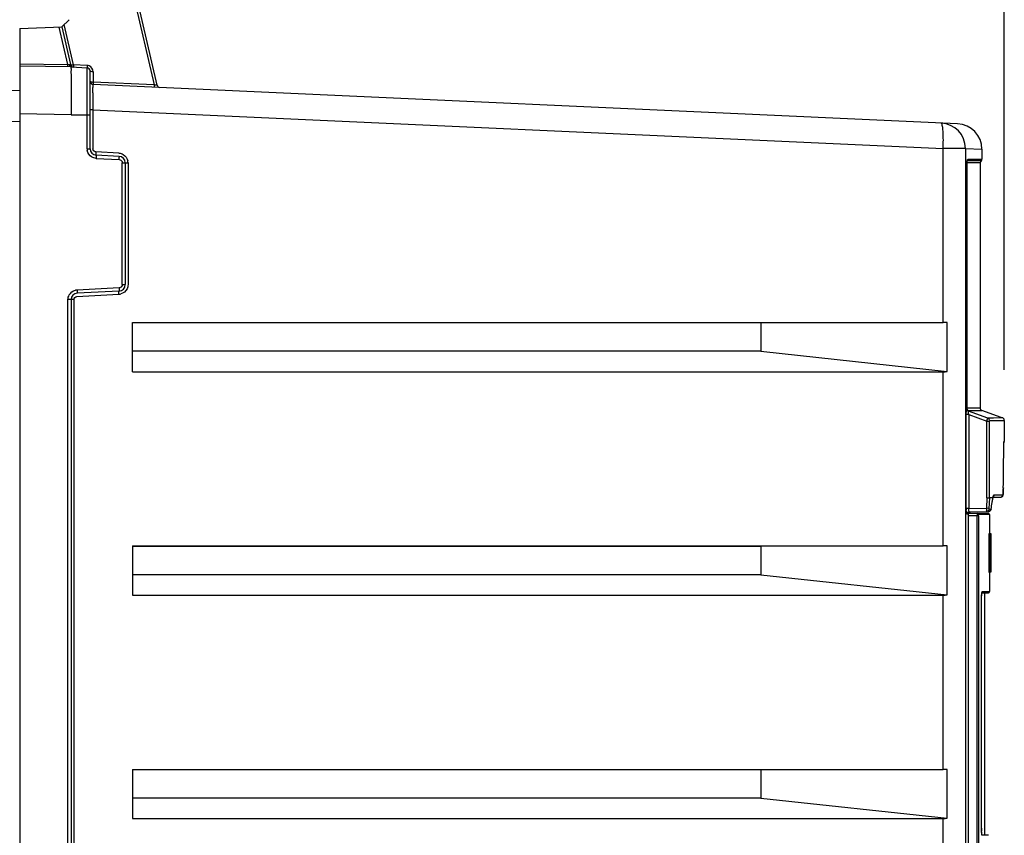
# Model space of a CAD drawing. Header units: inches. Extents: x 0 to 117, y 0 to 83.
# Tile 23 of 60: x 52.87 to 58.95, y 50.47 to 55.5. Entities that reach past the tile are written whole.
import ezdxf

# ---------------------------------------------------------------- set-up
doc = ezdxf.new("R2010")
doc.units = ezdxf.units.IN
doc.header["$LTSCALE"] = 6.431102
doc.header["$MEASUREMENT"] = 0
doc.layers.get('0').update_dxf_attribs({"linetype": 'CONTINUOUS'})
doc.styles.get("Standard").update_dxf_attribs({"font": 'txt', "width": 0.8})
doc.dimstyles.new('DIMSTYLE_1', dxfattribs={"dimtxt": 0.78125, "dimasz": 0.7, "dimexe": 0.18, "dimexo": 0.0625, "dimgap": 0.09, "dimtad": 1, "dimdec": 0, "dimzin": 4, "dimdsep": 46, "dimtxsty": 'STANDARD', "dimblk": '_FILLED', "dimblk1": '_FILLED', "dimblk2": '_FILLED', "dimcen": 0.09, "dimadec": 0, "dimazin": 0, "dimtfac": 1, "dimtdec": 0, "dimtofl": 0, "dimtmove": 0, "dimatfit": 3, "dimldrblk": '_FILLED', "dimfxl": 1, "dimtolj": 1, "dimtzin": 4, "dimarcsym": 0})

# ---------------------------------------------------------------- blocks, each defined once
blk = doc.blocks.new('_FILLED')
at = {"color": 0, "linetype": 'BYBLOCK'}
blk.add_solid([(0, 0), (-1, 0.1429), (-1, -0.1429)], dxfattribs=at)
blk = doc.blocks.new('*D11')
at = {"color": 7, "linetype": 'CONTINUOUS'}
for p, q in [((46.7709, 55.0207), (46.7709, 60.8907)), ((58.9481, 53.3427), (58.9481, 60.8907)), ((46.7709, 60.5157), (52.8595, 60.5157)), ((58.9481, 60.5157), (52.8595, 60.5157))]:
    blk.add_line(p, q, dxfattribs=at)
at = {"color": 7, "linetype": 'CONTINUOUS', "xscale": 0.7, "yscale": 0.7, "zscale": 0.7, "rotation": 180}
blk.add_blockref('_FILLED', (46.7709, 60.5157), dxfattribs=at)
at = {"color": 7, "linetype": 'CONTINUOUS', "xscale": 0.7, "yscale": 0.7, "zscale": 0.7}
blk.add_blockref('_FILLED', (58.9481, 60.5157), dxfattribs=at)
at = {"color": 7, "linetype": 'CONTINUOUS', "insert": (52.8595, 61.4923), "char_height": 0.78125, "width": 1.875, "attachment_point": 2, "line_spacing_factor": 0.9}
blk.add_mtext('309', dxfattribs=at)

msp = doc.modelspace()

# ---------------------------------------------------------------- linework, layer by layer
at = {"color": 7, "linetype": 'CONTINUOUS'}
for p, q in [((53.5633, 55.6988), (53.7017, 55.0994)), ((53.72, 55.0984), (53.5815, 55.6982)), ((53.1767, 55.5017), (53.1322, 55.4572)), ((52.8725, 55.4481), (53.1322, 55.4572)), ((52.8725, 55.4481), (52.8725, 28.4678)), ((53.1134, 55.4565), (53.1659, 55.2253)), ((53.1322, 55.4572), (53.1849, 55.2248)), ((53.2031, 55.2241), (53.1469, 55.4719)), ((52.8725, 55.2304), (53.1659, 55.2253)), ((53.1882, 55.2103), (52.8725, 55.2158)), ((53.1659, 55.2253), (53.1656, 55.2107)), ((53.1881, 55.1847), (53.1883, 55.1539)), ((53.1882, 55.2103), (53.2877, 55.2051)), ((53.2877, 55.2197), (53.2031, 55.2241)), ((53.2877, 54.7055), (53.2877, 55.2051)), ((53.3064, 54.7055), (53.3064, 55.1854)), ((53.325, 55.1804), (53.325, 55.1165)), ((53.7017, 55.0994), (53.325, 55.1165)), ((52.8725, 55.064), (51.341, 55.0239)), ((53.1882, 55.0549), (53.1882, 55.0214)), ((58.6599, 54.8597), (53.3251, 55.1019)), ((53.1882, 55.0214), (53.1882, 54.9153)), ((53.3236, 54.9452), (53.3064, 54.9452)), ((53.3236, 54.9453), (53.3236, 54.7055)), ((53.3236, 54.9453), (58.5706, 54.707)), ((50.54, 54.8137), (52.8725, 54.8748)), ((53.1882, 54.9153), (52.8725, 54.9208)), ((53.1882, 54.9153), (53.3064, 54.9153)), ((53.2877, 54.7055), (53.3064, 54.7055)), ((58.5706, 53.6332), (58.5706, 54.707)), ((58.7083, 54.707), (58.5706, 54.707)), ((58.7083, 54.707), (58.7083, 28.847)), ((58.7083, 54.7069), (58.8103, 54.7023)), ((58.8103, 54.7028), (58.8103, 54.641)), ((53.4841, 54.6784), (53.3422, 54.6858)), ((53.4856, 54.6587), (53.3437, 54.6662)), ((53.3437, 54.6465), (53.4856, 54.6391)), ((58.8052, 54.6313), (58.7206, 54.6313)), ((58.7225, 54.641), (58.8092, 54.641)), ((53.5042, 53.8674), (53.5042, 54.6194)), ((53.5042, 54.6194), (53.5401, 54.6194)), ((53.5229, 54.6194), (53.5229, 53.8674)), ((53.5401, 54.6194), (53.5401, 53.8674)), ((58.7186, 53.1024), (58.7186, 54.6103)), ((58.7186, 54.6103), (58.7187, 54.6103)), ((58.7985, 54.6184), (58.7187, 54.6184)), ((58.7985, 54.6184), (58.7985, 53.1067)), ((53.4856, 53.8477), (53.2256, 53.8341)), ((53.5042, 53.8674), (53.5229, 53.8674)), ((53.2241, 53.7948), (53.4841, 53.8084)), ((53.4856, 53.828), (53.2256, 53.8144)), ((53.1696, 30.0608), (53.1696, 53.7751)), ((53.2055, 53.7751), (53.1696, 53.7751)), ((53.1882, 53.7751), (53.1882, 30.0608)), ((53.2055, 53.7751), (53.2055, 30.0608)), ((53.567, 53.33), (53.567, 53.6332)), ((53.567, 53.6332), (58.5706, 53.6332)), ((57.4464, 53.6309), (53.567, 53.6309)), ((58.5948, 53.6331), (57.4464, 53.6309)), ((57.4464, 53.6309), (57.4464, 53.456)), ((58.5948, 53.3319), (58.5948, 53.6331)), ((57.4464, 53.456), (53.567, 53.456)), ((57.4464, 53.456), (58.5948, 53.3319)), ((53.567, 53.33), (58.5706, 53.33)), ((58.5706, 52.2552), (58.5706, 53.33)), ((58.7132, 52.4859), (58.7132, 53.0666)), ((58.7285, 53.0666), (58.7132, 53.0666)), ((58.7176, 53.1024), (58.7186, 53.1024)), ((58.7187, 53.1067), (58.7985, 53.1067)), ((58.7231, 53.092), (58.7551, 53.0919)), ((58.8463, 53.0445), (58.7278, 53.0876)), ((58.7285, 53.0666), (58.7285, 52.4859)), ((58.7285, 53.0666), (58.8407, 53.0257)), ((58.7551, 53.0919), (58.8078, 53.092)), ((58.8078, 53.092), (58.8089, 53.092)), ((58.9288, 53.0484), (58.8089, 53.092)), ((58.8407, 52.5529), (58.8407, 53.0257)), ((58.8407, 53.0257), (58.856, 53.0257)), ((58.8824, 53.0447), (58.8463, 53.0445)), ((58.856, 52.5524), (58.856, 53.0257)), ((58.8567, 53.0302), (58.9481, 53.0302)), ((58.9276, 53.045), (58.8824, 53.0447)), ((58.9378, 53.0451), (58.9276, 53.045)), ((58.9481, 53.0302), (58.9481, 52.9006)), ((58.9448, 52.8627), (58.945, 52.8716)), ((58.945, 52.8716), (58.9452, 52.8792)), ((58.9452, 52.8792), (58.9453, 52.8841)), ((58.9453, 52.8841), (58.9455, 52.8883)), ((58.9457, 52.8928), (58.9457, 52.8937)), ((58.9461, 52.8995), (58.9464, 52.9006)), ((58.9464, 52.9006), (58.9476, 52.9006)), ((58.9445, 52.8382), (58.9446, 52.85)), ((58.9445, 52.8383), (58.9445, 52.8441)), ((58.9445, 52.8383), (58.9445, 52.8382)), ((58.9446, 52.85), (58.9448, 52.8627)), ((58.8843, 52.571), (58.9012, 52.5715)), ((58.9012, 52.5715), (58.9087, 52.5716)), ((58.9087, 52.5716), (58.9155, 52.5716)), ((58.9155, 52.5716), (58.9364, 52.5718)), ((58.9364, 52.5718), (58.9399, 52.572)), ((58.9418, 52.5979), (58.9419, 52.605)), ((58.9419, 52.605), (58.9421, 52.6133)), ((58.9421, 52.6135), (58.9421, 52.6133)), ((58.8407, 52.5529), (58.8372, 52.4878)), ((58.8407, 52.5529), (58.8523, 52.5526)), ((58.856, 52.5524), (58.8525, 52.4869)), ((58.8782, 52.5524), (58.856, 52.5524)), ((58.8763, 52.5554), (58.9245, 52.5562)), ((58.8766, 52.5431), (58.8782, 52.5524)), ((58.8781, 52.5503), (58.8782, 52.5524)), ((58.7285, 52.4859), (58.7132, 52.4859)), ((58.7248, 52.4506), (58.7186, 52.4506)), ((58.7248, 52.4568), (58.8497, 52.4568)), ((58.7248, 52.4506), (58.7248, 47.3876)), ((58.7879, 52.441), (58.7248, 52.441)), ((58.7285, 52.4859), (58.8372, 52.4878)), ((58.7332, 52.4663), (58.8508, 52.4683)), ((58.78, 47.4292), (58.78, 52.441)), ((58.7879, 52.441), (58.7879, 47.4292)), ((58.8575, 52.4489), (58.7888, 52.4489)), ((58.8525, 52.4869), (58.8372, 52.4878)), ((58.8528, 52.483), (58.8649, 52.4834)), ((58.8575, 52.4489), (58.8575, 52.3298)), ((58.8649, 52.4834), (58.8663, 52.4836)), ((58.8665, 52.4846), (58.8665, 52.4844)), ((58.8674, 52.3298), (58.8536, 52.3298)), ((58.8537, 52.0936), (58.8537, 52.3298)), ((58.8637, 52.0936), (58.8637, 52.3298)), ((58.8674, 52.0936), (58.8674, 52.3298)), ((53.567, 52.2552), (53.567, 51.9521)), ((53.567, 52.2552), (58.5706, 52.2552)), ((57.4464, 52.253), (53.567, 52.253)), ((58.5948, 52.2552), (57.4464, 52.253)), ((57.4464, 52.253), (57.4464, 52.078)), ((58.5948, 51.954), (58.5948, 52.2552)), ((57.4464, 52.078), (53.567, 52.078)), ((57.4464, 52.078), (58.5948, 51.954)), ((58.8536, 52.0936), (58.8637, 52.0936)), ((58.8575, 52.0936), (58.8575, 51.9745)), ((58.8673, 52.0936), (58.8674, 52.0936)), ((58.81, 51.9666), (58.8103, 51.9684)), ((58.8103, 51.9666), (58.8491, 51.9666)), ((58.8124, 51.9745), (58.857, 51.9745)), ((58.828, 50.4706), (58.828, 51.9666)), ((53.567, 51.9521), (58.5706, 51.9521)), ((58.5706, 50.8772), (58.5706, 51.9521)), ((58.8076, 50.5123), (58.8076, 51.9233)), ((58.8076, 51.9233), (58.8076, 51.9233)), ((53.567, 50.8772), (53.567, 50.5741)), ((53.567, 50.8772), (58.5706, 50.8772)), ((57.4464, 50.875), (53.567, 50.875)), ((58.5948, 50.8772), (57.4464, 50.875)), ((57.4464, 50.875), (57.4464, 50.7001)), ((58.5948, 50.576), (58.5948, 50.8772)), ((57.4464, 50.7001), (53.567, 50.7001)), ((57.4464, 50.7001), (58.5948, 50.576)), ((53.567, 50.5741), (58.5706, 50.5741)), ((58.5706, 49.4993), (58.5706, 50.5741)), ((58.8076, 50.5139), (58.8076, 50.5139)), ((58.8497, 50.4706), (58.8103, 50.4706))]:
    msp.add_line(p, q, dxfattribs=at)
for points in [[(53.3209, 55.1167), (53.3213, 55.1166), (53.3218, 55.1166), (53.3222, 55.1166), (53.3227, 55.1166), (53.3231, 55.1165), (53.3236, 55.1165), (53.3241, 55.1165), (53.3245, 55.1165), (53.325, 55.1165)], [(58.7187, 54.611), (58.7187, 54.6142), (58.7188, 54.6172), (58.7189, 54.6201), (58.7191, 54.6229), (58.7192, 54.6254), (58.7194, 54.6276), (58.7197, 54.6296), (58.7199, 54.6313), (58.7201, 54.6328), (58.7203, 54.6339), (58.7205, 54.6347), (58.7206, 54.6351)], [(58.7259, 53.0894), (58.726, 53.0893), (58.7259, 53.0894), (58.7256, 53.0895), (58.7251, 53.0899), (58.7242, 53.0906), (58.7233, 53.0914), (58.7223, 53.0925), (58.7213, 53.0938), (58.7205, 53.0952), (58.7197, 53.0968), (58.7192, 53.0986), (58.7188, 53.1004), (58.7187, 53.1023)], [(58.7278, 53.0876), (58.7279, 53.0876), (58.728, 53.0876), (58.7281, 53.0876), (58.7282, 53.0876), (58.7284, 53.0876)], [(58.856, 53.0257), (58.856, 53.0265), (58.856, 53.0271), (58.8561, 53.0277), (58.8561, 53.0282), (58.8562, 53.0287), (58.8562, 53.0292), (58.8564, 53.0296), (58.8565, 53.0299), (58.8567, 53.0302)], [(58.9481, 53.0302), (58.9479, 53.0323), (58.9474, 53.035), (58.9463, 53.0374), (58.945, 53.0396), (58.9434, 53.0414), (58.9416, 53.0429), (58.9397, 53.0441), (58.938, 53.0449), (58.9377, 53.045)], [(58.9455, 52.8883), (58.9456, 52.8907), (58.9456, 52.8918)], [(58.9456, 52.8923), (58.9466, 52.8939), (58.9476, 52.8967)], [(58.9458, 52.8945), (58.9458, 52.8953), (58.9459, 52.8959), (58.9459, 52.8965), (58.9459, 52.8969), (58.946, 52.8973), (58.946, 52.8975)], [(58.9242, 52.5562), (58.9277, 52.5566), (58.9309, 52.5577), (58.9337, 52.5594), (58.936, 52.5614), (58.9376, 52.5636), (58.9388, 52.5657), (58.9394, 52.5674), (58.9399, 52.569), (58.9402, 52.5704), (58.9404, 52.5717), (58.9405, 52.5729), (58.9407, 52.5742), (58.9408, 52.5758), (58.941, 52.5775), (58.9411, 52.5794), (58.9412, 52.5815), (58.9413, 52.5837), (58.9414, 52.5862), (58.9415, 52.5888)], [(58.9415, 52.5888), (58.9416, 52.5916), (58.9418, 52.5979)], [(58.8781, 52.5503), (58.8784, 52.5517), (58.8788, 52.5543), (58.8792, 52.5565), (58.8796, 52.5584), (58.88, 52.5599), (58.8803, 52.561), (58.8806, 52.5617), (58.8806, 52.5618)], [(58.7244, 52.4632), (58.7261, 52.4644), (58.7281, 52.4653), (58.7302, 52.4659), (58.7324, 52.4662), (58.7332, 52.4663)], [(58.8507, 52.4683), (58.8527, 52.4685), (58.8549, 52.4689), (58.8569, 52.4697), (58.8588, 52.4707), (58.8605, 52.4719), (58.862, 52.4733), (58.8633, 52.4748), (58.8643, 52.4764), (58.8651, 52.478), (58.8657, 52.4796), (58.8661, 52.4812), (58.8664, 52.4827), (58.8664, 52.484)], [(58.8525, 52.4869), (58.8525, 52.4863), (58.8525, 52.4856), (58.8525, 52.485), (58.8525, 52.4845), (58.8525, 52.484), (58.8526, 52.4836), (58.8527, 52.4833), (58.8527, 52.4831), (58.8528, 52.483)], [(58.8076, 51.9233), (58.8076, 51.9272), (58.8077, 51.9309), (58.8077, 51.9345), (58.8078, 51.938), (58.8079, 51.9413), (58.8081, 51.9445), (58.8082, 51.9476), (58.8084, 51.9505), (58.8086, 51.9533), (58.8088, 51.9558), (58.809, 51.9582), (58.8092, 51.9604), (58.8094, 51.9624), (58.8096, 51.9642), (58.8098, 51.9658), (58.81, 51.9666)], [(58.8078, 50.5012), (58.8077, 50.5048), (58.8076, 50.5085), (58.8076, 50.5123)], [(58.808, 50.4944), (58.8079, 50.4977), (58.8078, 50.5012)], [(58.81, 50.4706), (58.8097, 50.472), (58.8095, 50.4737), (58.8093, 50.4757), (58.8091, 50.4778), (58.8089, 50.4801), (58.8087, 50.4826), (58.8085, 50.4853), (58.8083, 50.4882), (58.8081, 50.4912), (58.808, 50.4944)]]:
    msp.add_lwpolyline(points, dxfattribs=at)
for centre, radius, start, end in [((53.2041, 55.2292), 0.0197, 192.79511, 267), ((53.2853, 55.1794), 0.0404, 68.26542, 86.57614), ((53.2867, 55.1854), 0.0197, 0.03336, 87), ((75.4553, 55.0838), 22.2671, 179.81952, 180.07438), ((53.326, 55.1216), 0.0197, 180, 267.4), ((53.7391, 55.1028), 0.0197, 193, 251.21633), ((58.782, 55.0053), 5.4586, 179.53256, 179.8646), ((61.4237, 54.9978), 8.1003, 179.8559, 180.10581), ((63.0328, 54.9999), 9.7093, 180.10072, 180.32253), ((58.5508, 54.707), 0.1575, 0, 87.4), ((58.6528, 54.7023), 0.1575, 359.99541, 87.39997), ((53.3461, 54.7055), 0.0584, 180.06448, 190.28486), ((53.3457, 54.7055), 0.0394, 180, 267), ((57.3558, 54.7615), 1.216, 357.42952, 359.34874), ((53.4835, 54.6194), 0.0394, 0, 87), ((53.4817, 54.6193), 0.0584, 0.06955, 10.79618), ((58.8142, 54.6184), 0.0157, 124.84971, 180), ((58.7985, 54.641), 0.0118, 304.85017, 360), ((53.4835, 53.8674), 0.0394, 273, 360), ((53.2276, 53.7751), 0.0394, 93, 180), ((53.2287, 53.7755), 0.0587, 93.05967, 103.24512), ((53.4811, 53.8657), 0.0574, 273.01457, 277.60959), ((53.4809, 53.8675), 0.0592, 277.61379, 283.80695), ((58.575, 50.0796), 3.5535, 89.68817, 90.0714), ((58.8142, 53.1067), 0.0157, 180.00002, 249.98419), ((-24.9698, 53.6193), 83.9179, 359.313259, 359.466779), ((50.878, 53.8929), 8.1117, 349.99463, 350.2774), ((53.4997, 53.4416), 5.4514, 350.29928, 350.51325), ((58.9708, 52.4859), 0.2577, 180.00494, 181.48026), ((58.8497, 52.4489), 0.00787, 0, 89.99997), ((58.575, 48.7017), 3.5535, 89.68817, 90.0714), ((58.8497, 51.9745), 0.00787, 270.00006, 360), ((58.575, 47.3237), 3.5535, 89.68817, 90.0714), ((59.4116, 50.5154), 0.604, 180.14821, 181.02081), ((59.336, 50.514), 0.5284, 181.01347, 181.9313)]:
    msp.add_arc(centre, radius, start, end, dxfattribs=at)
for centre in [(58.5508, 53.4875), (58.5508, 52.1095), (58.5508, 50.7316)]:
    msp.add_ellipse(centre, major_axis=(-0.1181, 0.1181), ratio=0.881619, start_param=-3.864159, end_param=-3.707068, dxfattribs=at)
for points in [[(53.1777, 55.2235), (53.1738, 55.2237), (53.1698, 55.2244), (53.1659, 55.2253)], [(53.325, 55.1804), (53.3246, 55.195), (53.314, 55.2114), (53.3004, 55.2168)], [(53.3155, 54.6554), (53.3019, 54.6638), (53.2915, 54.6794), (53.2886, 54.6951)], [(53.3422, 54.6858), (53.3351, 54.6862), (53.3275, 54.6917), (53.3249, 54.6983)], [(53.3437, 54.6465), (53.3338, 54.647), (53.3238, 54.6502), (53.3155, 54.6554)], [(53.4841, 54.6784), (53.4935, 54.6779), (53.5029, 54.6751), (53.5109, 54.6703)], [(53.4856, 54.6391), (53.4927, 54.6387), (53.5004, 54.6332), (53.5029, 54.6265)], [(53.5109, 54.6703), (53.525, 54.6621), (53.536, 54.6463), (53.5391, 54.6303)], [(53.5042, 53.8674), (53.5042, 53.8602), (53.4991, 53.8523), (53.4926, 53.8494)], [(53.5338, 53.8408), (53.5264, 53.826), (53.511, 53.8139), (53.495, 53.81)], [(53.5401, 53.8674), (53.5401, 53.8583), (53.5379, 53.8489), (53.5338, 53.8408)], [(53.1696, 53.7751), (53.1696, 53.785), (53.1722, 53.7951), (53.177, 53.8037)], [(53.177, 53.8037), (53.1847, 53.8177), (53.1997, 53.829), (53.2153, 53.8326)], [(53.2055, 53.7751), (53.2055, 53.7841), (53.2151, 53.7943), (53.2241, 53.7948)], [(58.8843, 52.571), (58.8843, 52.5671), (58.8834, 52.5628), (58.8809, 52.5597)], [(58.9399, 52.572), (58.9399, 52.5684), (58.9391, 52.5647), (58.9372, 52.5617)], [(58.7888, 52.4489), (58.7888, 52.4526), (58.7846, 52.4568), (58.7809, 52.4568)], [(58.8663, 52.4836), (58.866, 52.4783), (58.8618, 52.4692), (58.8567, 52.4708)]]:
    msp.add_open_spline(points, degree=3, dxfattribs=at)
for points, knots in [([(53.1777, 55.2235), (53.1783, 55.2203), (53.1778, 55.2138), (53.1856, 55.2124), (53.1868, 55.2139)], [0, 0, 0, 0, 0.623853, 1, 1, 1, 1]), ([(53.1849, 55.2248), (53.1851, 55.2243), (53.1832, 55.2214), (53.18, 55.2235), (53.1779, 55.2241)], [0, 0, 0, 0, 0.209055, 1, 1, 1, 1]), ([(53.1849, 55.2248), (53.1854, 55.2229), (53.194, 55.2227), (53.199, 55.2233), (53.2031, 55.2241)], [0, 0, 0, 0, 0.319135, 1, 1, 1, 1]), ([(53.1882, 55.2103), (53.1861, 55.2102), (53.1904, 55.1966), (53.188, 55.191), (53.1881, 55.1847)], [0, 0, 0, 0, 0.253666, 1, 1, 1, 1]), ([(53.2031, 55.2241), (53.203, 55.2223), (53.203, 55.218), (53.2025, 55.2147), (53.203, 55.2105), (53.2031, 55.2127), (53.2032, 55.2133)], [0, 0, 0, 0, 0.373705, 0.813912, 0.865044, 1, 1, 1, 1]), ([(53.2877, 55.2197), (53.2876, 55.2178), (53.2874, 55.216), (53.2876, 55.207), (53.2878, 55.2088)], [0, 0, 0, 0, 0.509363, 1, 1, 1, 1]), ([(53.325, 55.1804), (53.3206, 55.1804), (53.3153, 55.181), (53.3064, 55.1832), (53.3064, 55.1854)], [0, 0, 0, 0, 0.665226, 1, 1, 1, 1]), ([(53.3064, 55.1216), (53.3064, 55.121), (53.3089, 55.1165), (53.3152, 55.1173), (53.3194, 55.1177)], [0, 0, 0, 0, 0.117982, 1, 1, 1, 1]), ([(53.325, 55.1165), (53.3249, 55.1147), (53.325, 55.1104), (53.3244, 55.107), (53.325, 55.1029), (53.3251, 55.105), (53.3252, 55.1057)], [0, 0, 0, 0, 0.373578, 0.813545, 0.864476, 1, 1, 1, 1]), ([(53.3236, 55.0498), (53.3237, 55.0572), (53.3241, 55.0695), (53.3234, 55.0873), (53.3256, 55.0946), (53.324, 55.102), (53.3251, 55.1019)], [0, 0, 0, 0, 0.42347, 0.739643, 0.933885, 1, 1, 1, 1]), ([(53.7017, 55.0994), (53.7017, 55.0975), (53.7017, 55.0933), (53.7012, 55.0899), (53.7017, 55.0858), (53.7018, 55.0879), (53.7019, 55.0885)], [0, 0, 0, 0, 0.374181, 0.814731, 0.866781, 1, 1, 1, 1]), ([(53.72, 55.0984), (53.7204, 55.0966), (53.7097, 55.0971), (53.706, 55.0982), (53.7017, 55.0994)], [0, 0, 0, 0, 0.289139, 1, 1, 1, 1]), ([(58.5717, 54.7477), (58.5719, 54.7632), (58.5717, 54.7907), (58.5692, 54.8284), (58.566, 54.8493), (58.5614, 54.8641), (58.558, 54.8643)], [0, 0, 0, 0, 0.391208, 0.705411, 0.912508, 1, 1, 1, 1]), ([(53.3249, 54.6983), (53.3245, 54.6994), (53.3238, 54.7018), (53.3236, 54.7043), (53.3236, 54.7055)], [0, 0, 0, 0, 0.501862, 1, 1, 1, 1]), ([(53.3422, 54.6858), (53.342, 54.6812), (53.3429, 54.6766), (53.3417, 54.6663), (53.3437, 54.6662)], [0, 0, 0, 0, 0.698409, 1, 1, 1, 1]), ([(53.3437, 54.6662), (53.3456, 54.6661), (53.3423, 54.6555), (53.3439, 54.6511), (53.3437, 54.6465)], [0, 0, 0, 0, 0.293942, 1, 1, 1, 1]), ([(53.4856, 54.6391), (53.4858, 54.6437), (53.4842, 54.6481), (53.4875, 54.6586), (53.4856, 54.6587)], [0, 0, 0, 0, 0.705497, 1, 1, 1, 1]), ([(58.7186, 54.6103), (58.7186, 54.6168), (58.7194, 54.6266), (58.7199, 54.6373), (58.7218, 54.6403)], [0, 0, 0, 0, 0.647033, 1, 1, 1, 1]), ([(58.7225, 54.641), (58.7225, 54.6398), (58.7221, 54.6374), (58.721, 54.6352), (58.7203, 54.6342)], [0, 0, 0, 0, 0.493346, 1, 1, 1, 1]), ([(53.5029, 54.6265), (53.5034, 54.6254), (53.504, 54.623), (53.5042, 54.6206), (53.5042, 54.6194)], [0, 0, 0, 0, 0.501841, 1, 1, 1, 1]), ([(53.4856, 53.8477), (53.4858, 53.8431), (53.4842, 53.8387), (53.4875, 53.8281), (53.4856, 53.828)], [0, 0, 0, 0, 0.705767, 1, 1, 1, 1]), ([(53.4926, 53.8494), (53.4915, 53.8489), (53.4892, 53.8481), (53.4868, 53.8478), (53.4856, 53.8477)], [0, 0, 0, 0, 0.501875, 1, 1, 1, 1]), ([(53.2256, 53.8341), (53.2258, 53.8295), (53.2242, 53.8251), (53.2275, 53.8145), (53.2256, 53.8144)], [0, 0, 0, 0, 0.705497, 1, 1, 1, 1]), ([(53.4841, 53.8084), (53.4839, 53.813), (53.4848, 53.8176), (53.4836, 53.8279), (53.4856, 53.828)], [0, 0, 0, 0, 0.698409, 1, 1, 1, 1]), ([(58.7132, 53.0666), (58.7132, 53.0741), (58.7142, 53.0855), (58.7144, 53.0982), (58.7168, 53.1018)], [0, 0, 0, 0, 0.638179, 1, 1, 1, 1]), ([(58.7278, 53.0876), (58.7251, 53.0886), (58.7193, 53.0907), (58.7189, 53.0981), (58.7205, 53.1002)], [0, 0, 0, 0, 0.52242, 1, 1, 1, 1]), ([(58.7288, 53.0876), (58.7261, 53.0886), (58.7203, 53.0907), (58.7199, 53.0981), (58.7215, 53.1002)], [0, 0, 0, 0, 0.52244, 1, 1, 1, 1]), ([(58.7285, 53.0666), (58.7273, 53.0712), (58.7268, 53.0757), (58.7255, 53.088), (58.7278, 53.0876)], [0, 0, 0, 0, 0.675179, 1, 1, 1, 1]), ([(58.8407, 53.0257), (58.8413, 53.0281), (58.8434, 53.0342), (58.8439, 53.0411), (58.8463, 53.0445)], [0, 0, 0, 0, 0.369188, 1, 1, 1, 1]), ([(58.8463, 53.0445), (58.849, 53.0435), (58.8548, 53.0414), (58.8552, 53.0341), (58.8536, 53.032)], [0, 0, 0, 0, 0.522341, 1, 1, 1, 1]), ([(58.9445, 52.8441), (58.9446, 52.8509), (58.945, 52.8693), (58.9447, 52.8879), (58.9461, 52.8995)], [0, 0, 0, 0, 0.366345, 1, 1, 1, 1]), ([(58.8782, 52.5524), (58.8786, 52.5549), (58.8799, 52.5608), (58.8804, 52.5686), (58.8836, 52.5708)], [0, 0, 0, 0, 0.385682, 1, 1, 1, 1]), ([(58.9421, 52.6135), (58.942, 52.6079), (58.9416, 52.5982), (58.9418, 52.5842), (58.9402, 52.578), (58.941, 52.572), (58.9399, 52.572)], [0, 0, 0, 0, 0.404088, 0.72331, 0.927462, 1, 1, 1, 1]), ([(58.933, 52.5586), (58.9322, 52.5585), (58.9302, 52.5587), (58.9286, 52.5598), (58.9277, 52.5604)], [0, 0, 0, 0, 0.430612, 1, 1, 1, 1]), ([(58.9372, 52.5617), (58.9367, 52.5609), (58.9356, 52.5595), (58.9339, 52.5587), (58.933, 52.5586)], [0, 0, 0, 0, 0.521503, 1, 1, 1, 1]), ([(58.7178, 52.4506), (58.715, 52.4505), (58.7151, 52.4655), (58.7134, 52.4723), (58.7132, 52.4792)], [0, 0, 0, 0, 0.292501, 1, 1, 1, 1]), ([(58.7238, 52.4638), (58.7215, 52.4625), (58.7188, 52.458), (58.7211, 52.4547), (58.7219, 52.4537)], [0, 0, 0, 0, 0.677459, 1, 1, 1, 1]), ([(58.7332, 52.4663), (58.7316, 52.4662), (58.7283, 52.4657), (58.7252, 52.4646), (58.7238, 52.4638)], [0, 0, 0, 0, 0.48688, 1, 1, 1, 1]), ([(58.7248, 52.4506), (58.7248, 52.4543), (58.725, 52.4626), (58.7347, 52.4639), (58.7371, 52.4619)], [0, 0, 0, 0, 0.541349, 1, 1, 1, 1]), ([(58.7332, 52.4663), (58.731, 52.4662), (58.7288, 52.4757), (58.7284, 52.4812), (58.7285, 52.4859)], [0, 0, 0, 0, 0.316598, 1, 1, 1, 1]), ([(58.7809, 52.4568), (58.7799, 52.4568), (58.781, 52.4501), (58.7801, 52.4473), (58.7803, 52.4442)], [0, 0, 0, 0, 0.253186, 1, 1, 1, 1]), ([(58.7879, 52.441), (58.7879, 52.4428), (58.7885, 52.4446), (58.7879, 52.4489), (58.7888, 52.4489)], [0, 0, 0, 0, 0.671727, 1, 1, 1, 1]), ([(58.8372, 52.4878), (58.8372, 52.4831), (58.8395, 52.4789), (58.8356, 52.4681), (58.8375, 52.4681)], [0, 0, 0, 0, 0.707026, 1, 1, 1, 1]), ([(58.8527, 52.4814), (58.8521, 52.4781), (58.8511, 52.4709), (58.8425, 52.4699), (58.8402, 52.4717)], [0, 0, 0, 0, 0.534691, 1, 1, 1, 1]), ([(58.8567, 52.4708), (58.8563, 52.471), (58.8553, 52.4715), (58.8544, 52.4721), (58.8539, 52.4724)], [0, 0, 0, 0, 0.459373, 1, 1, 1, 1]), ([(58.8076, 51.9233), (58.8076, 51.9276), (58.8078, 51.9421), (58.8083, 51.9566), (58.8099, 51.9668)], [0, 0, 0, 0, 0.29382, 1, 1, 1, 1]), ([(58.8099, 51.9668), (58.8101, 51.9682), (58.8105, 51.9704), (58.8111, 51.9727), (58.8115, 51.9735)], [0, 0, 0, 0, 0.612141, 1, 1, 1, 1]), ([(58.8115, 51.9735), (58.8116, 51.9737), (58.8118, 51.9741), (58.8122, 51.9744), (58.8124, 51.9745)], [0, 0, 0, 0, 0.602576, 1, 1, 1, 1]), ([(58.8099, 50.4704), (58.8096, 50.4721), (58.8086, 50.4807), (58.8081, 50.4893), (58.8079, 50.4962)], [0, 0, 0, 0, 0.195113, 1, 1, 1, 1])]:
    msp.add_open_spline(points, degree=3, knots=knots, dxfattribs=at)

# ---------------------------------------------------------------- dimensions: what is measured, and where the dimension line sits
dim = msp.add_linear_dim(base=(58.9481, 60.5157), p1=(46.7709, 55.0207), p2=(58.9481, 53.3427), dimstyle='DIMSTYLE_1', dxfattribs=at)
dim.commit()
dim.dimension.update_dxf_attribs({"geometry": '*D11', "text_midpoint": (51.922, 61.1016), "dimtype": 160})

doc.saveas('drawing.dxf')
